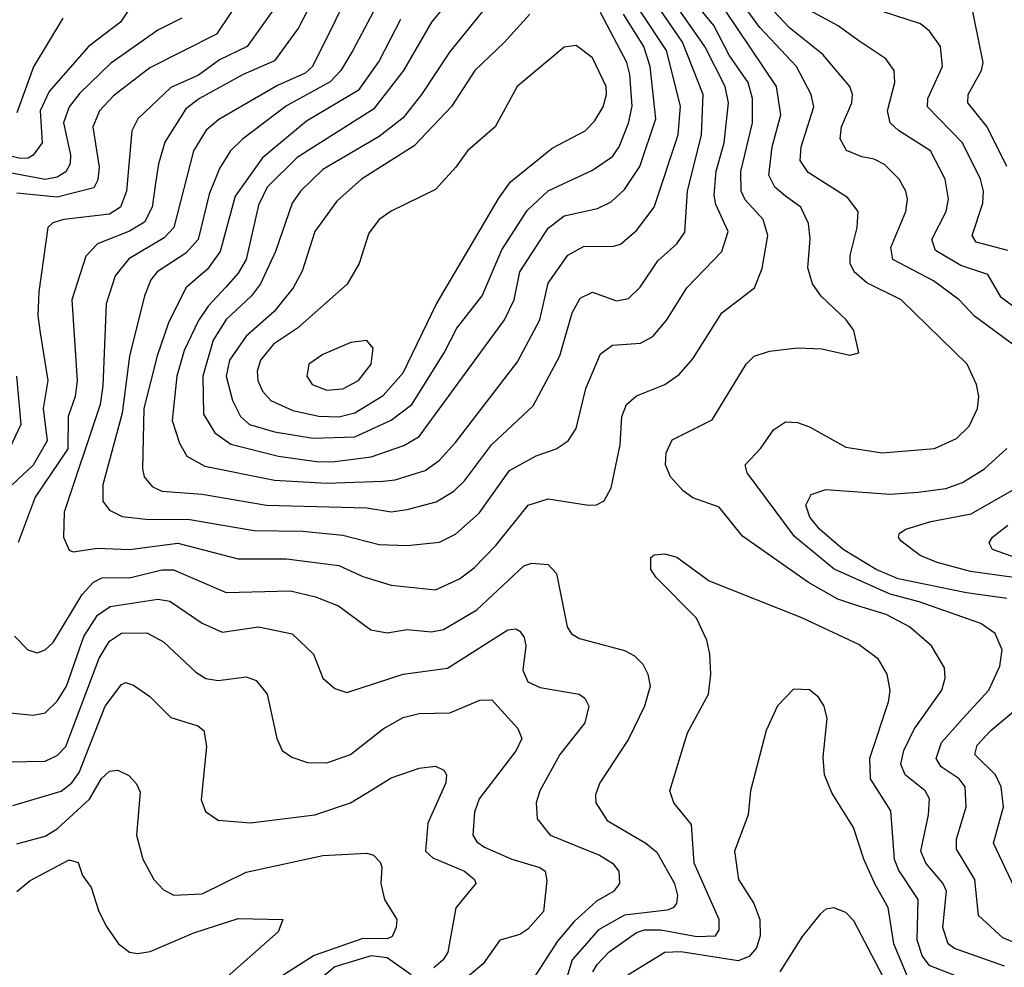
# Model space of a CAD drawing. Extents: x 1308313 to 1441400, y 959662 to 1036319.
# Tile 142 of 256: x 1333792 to 1336239, y 999746 to 1002101. Entities that reach past the tile are written whole.
import ezdxf

# ---------------------------------------------------------------- set-up
doc = ezdxf.new("R2010")
doc.units = 0

msp = doc.modelspace()

# ---------------------------------------------------------------- linework, layer by layer
at = {"layer": '0CON10XD'}
for points in [[(1334381.4, 1002215), (1334280.9, 1002065), (1334115, 1001981.2), (1334025, 1001912.4), (1333990.5, 1001875), (1333973.4, 1001835), (1333989.6, 1001735), (1333986.4, 1001703.6), (1333976.3, 1001683.7), (1333885, 1001660), (1333785, 1001670.2)], [(1334634, 1002216), (1334519.4, 1001985), (1334501.4, 1001968.6), (1334432.2, 1001937.8), (1334287, 1001853), (1334255, 1001826.3), (1334223.9, 1001775), (1334174.8, 1001585), (1334150.6, 1001559.4), (1334062.8, 1001507.2), (1334029, 1001465), (1334006.5, 1001395), (1333998.4, 1001191.6), (1333992.2, 1001145), (1333902.3, 1000877.7), (1333900.4, 1000815), (1333915, 1000782.9), (1333925, 1000778.5), (1333985, 1000787.6), (1334065, 1000784.5), (1334185, 1000800.3), (1334335, 1000761.1), (1334455, 1000761.9), (1334585, 1000745.2), (1334645, 1000717.7), (1334715, 1000696.3), (1334825, 1000684.7)], [(1334722, 1002218), (1334620.2, 1002025), (1334590, 1001975), (1334563.4, 1001946.6), (1334455, 1001887.2), (1334345.4, 1001804.6), (1334315.7, 1001775), (1334288.6, 1001731.4), (1334262.7, 1001667.3), (1334235.3, 1001554.7), (1334205, 1001521.3), (1334133.6, 1001475), (1334118.1, 1001455), (1334101.9, 1001415), (1334065.2, 1001265.2), (1334046.4, 1001123.6), (1333998.8, 1000945), (1333998.8, 1000905), (1334015, 1000882.3), (1334046.9, 1000866.9), (1334105, 1000860), (1334215, 1000859.1), (1334286.6, 1000846.6), (1334375, 1000831.8), (1334495, 1000830), (1334595, 1000820.7), (1334685, 1000797), (1334755, 1000794.8)], [(1335005, 1002200), (1334859.7, 1002020.3), (1334790.7, 1001915), (1334745, 1001857.7), (1334685, 1001810.8), (1334545, 1001728.9), (1334489.7, 1001675), (1334469.3, 1001645), (1334427.8, 1001525), (1334390.7, 1001445), (1334368.1, 1001415), (1334305, 1001356.2), (1334272.8, 1001305), (1334247.4, 1001215), (1334248.8, 1001121.2), (1334276.8, 1001075), (1334316.7, 1001046.7), (1334435, 1001017), (1334535, 1001002.7)], [(1336275, 999802.9), (1336235, 999820), (1336174.7, 999875), (1336165.7, 999965), (1336120, 1000040), (1336120, 1000065), (1336143.8, 1000145), (1336141.9, 1000195), (1336126.5, 1000215), (1336081.8, 1000245), (1336069.3, 1000265), (1336082.9, 1000305), (1336135.6, 1000364.4), (1336200.2, 1000435), (1336228, 1000495), (1336233.2, 1000535), (1336215.7, 1000575.7), (1336180.6, 1000600.6), (1336026.9, 1000655), (1335955, 1000673.3), (1335815.9, 1000735.9), (1335717.2, 1000817.2), (1335599.7, 1000975), (1335594.6, 1000995), (1335633.8, 1001036.2), (1335665, 1001082.2), (1335695, 1001101.8), (1335725, 1001100.4), (1335755, 1001089.6), (1335845, 1001038.9), (1335935, 1001025.3), (1336065, 1001035.3), (1336119.7, 1001060.3), (1336151.2, 1001091.2), (1336172, 1001135), (1336175.3, 1001165), (1336169.6, 1001195), (1336146.8, 1001245), (1335982.1, 1001405), (1335897.4, 1001447.4), (1335865.3, 1001475), (1335855.8, 1001495), (1335855.3, 1001515), (1335873.5, 1001585), (1335875.4, 1001625), (1335849.3, 1001659.3), (1335751.1, 1001721.1), (1335731.5, 1001751.5), (1335733.6, 1001785), (1335765.2, 1001885), (1335758.6, 1001915), (1335722, 1001985), (1335631.6, 1002081.6), (1335545, 1002200.4)], [(1334094.5, 1002175), (1334042.8, 1002095), (1333962.9, 1002035), (1333865, 1001923.2), (1333843.1, 1001875), (1333847.5, 1001795), (1333825.5, 1001764.5), (1333812.9, 1001757.1), (1333793.5, 1001756.5), (1333675, 1001786.2)], [(1334543.3, 1002195), (1334485, 1002081.1), (1334425, 1001998.9), (1334347.3, 1001965), (1334238.4, 1001905), (1334205, 1001879.5), (1334152.9, 1001797.1), (1334136.6, 1001743.4), (1334129, 1001689), (1334121.2, 1001635), (1334101.8, 1001598.2), (1334065, 1001576), (1333985.5, 1001544.5), (1333956.5, 1001513.5), (1333921.5, 1001405), (1333934.8, 1001205), (1333929.8, 1001165), (1333912.3, 1001115), (1333911.2, 1001035), (1333830.6, 1000915), (1333788.2, 1000801.8)], [(1334879.5, 1002175), (1334815, 1002094.7), (1334746.1, 1001975), (1334671, 1001879), (1334481.6, 1001758.4), (1334406.9, 1001685), (1334385, 1001640.6), (1334354.7, 1001505.3), (1334335, 1001471.6), (1334303.8, 1001436.2), (1334260.4, 1001389.6), (1334236.6, 1001353.4), (1334200.8, 1001279.2), (1334182.4, 1001215), (1334171, 1001105), (1334188.7, 1001048.7), (1334207, 1001017), (1334252, 1000992), (1334425, 1000957), (1334555, 1000949.3)], [(1334715, 1000878.5), (1334755, 1000884.4), (1334826.9, 1000903.1), (1334870.7, 1000929.3), (1334897.3, 1000955), (1334964.8, 1001045), (1335067.9, 1001142.1), (1335133.9, 1001266.1), (1335165, 1001372.9), (1335185, 1001409.5), (1335215, 1001423.8), (1335275, 1001402.7), (1335305, 1001408.2), (1335333.8, 1001436.2), (1335377.6, 1001502.4), (1335425, 1001544.6), (1335445, 1001573.1), (1335451.5, 1001675), (1335486, 1001815), (1335490.5, 1001915), (1335439.4, 1002045), (1335364.6, 1002154.6)], [(1334825, 1000684.7), (1334885, 1000711.4), (1334921, 1000739), (1334975.4, 1000794.6), (1335055.6, 1000895), (1335105, 1000910.3), (1335205.5, 1000894.5), (1335225, 1000895.6), (1335244.5, 1000905.5), (1335262.1, 1000937.9), (1335284.2, 1001045), (1335288.2, 1001115), (1335300, 1001145), (1335325, 1001166.8), (1335395, 1001194.7), (1335430.6, 1001219.4), (1335465, 1001258.5), (1335537, 1001373), (1335617.9, 1001435), (1335637.4, 1001482.6), (1335651, 1001565), (1335639.8, 1001605), (1335595, 1001653.6), (1335584.8, 1001675), (1335584.1, 1001724.1), (1335612.7, 1001845), (1335613.3, 1001905), (1335602.1, 1001945), (1335555, 1002013.3), (1335516.9, 1002086.9), (1335461.2, 1002155)], [(1334435.7, 1002145), (1334356.9, 1002035), (1334288.6, 1002001.4), (1334236.4, 1001963.6), (1334167.2, 1001932.8), (1334085.3, 1001855), (1334070.7, 1001825), (1334057.3, 1001675), (1334042.7, 1001635), (1334015, 1001617.8), (1333902, 1001605), (1333873.9, 1001596.1), (1333862.1, 1001585), (1333839.4, 1001425), (1333837.2, 1001365), (1333842.8, 1001322.8), (1333862.2, 1001205), (1333850.2, 1001135), (1333860, 1001055), (1333825.8, 1000994.2), (1333773.4, 1000945)], [(1334555, 1000949.3), (1334695, 1000954.8), (1334725, 1000957.8), (1334799.2, 1000980.8), (1334834.3, 1001005.7), (1334875, 1001050.9), (1335028.6, 1001251.4), (1335084.3, 1001355.7), (1335105, 1001446.4), (1335154, 1001516), (1335195, 1001538.2), (1335265, 1001538), (1335285, 1001543.2), (1335325, 1001577.3), (1335369, 1001635), (1335428.1, 1001815), (1335433.7, 1001886.3), (1335399.5, 1002025), (1335333.6, 1002123.6)], [(1334755, 1000794.8), (1334835, 1000802.5), (1334875, 1000822.5), (1334933.7, 1000875), (1335009.1, 1000980.9), (1335075, 1001017.5), (1335125.2, 1001034.8), (1335155, 1001054.5), (1335174.7, 1001085.3), (1335198.8, 1001185), (1335235, 1001270.5), (1335265, 1001292.3), (1335335, 1001297.6), (1335365, 1001313.9), (1335400, 1001355), (1335450, 1001435), (1335537.2, 1001525), (1335552.6, 1001575), (1335521.9, 1001641.9), (1335517.9, 1001665), (1335522.4, 1001725), (1335542.7, 1001795), (1335553, 1001895), (1335545.4, 1001935), (1335494.4, 1002034.4), (1335417.6, 1002145)], [(1335695, 1001663.1), (1335668.1, 1001685), (1335653.7, 1001715), (1335661.9, 1001785), (1335683, 1001865), (1335672.7, 1001935), (1335545.1, 1002125.1)], [(1336268.1, 1001288.1), (1336165, 1001364.7), (1336126.8, 1001405), (1336062.5, 1001452.5), (1335962, 1001505), (1335956.6, 1001535), (1335994.2, 1001625), (1335998.2, 1001655), (1335994, 1001675), (1335977.1, 1001705), (1335941.3, 1001741.3), (1335915, 1001754.8), (1335885, 1001760.2), (1335846.2, 1001776.2), (1335831.2, 1001805), (1335834.3, 1001835), (1335860, 1001895), (1335861.8, 1001915), (1335854.7, 1001935), (1335787.5, 1002015), (1335705, 1002081), (1335665, 1002123.2)], [(1336275, 1001378.8), (1336231.1, 1001411.1), (1336198.2, 1001468.2), (1336130.7, 1001490.7), (1336067.9, 1001527.9), (1336058.6, 1001555), (1336093.9, 1001625), (1336100.2, 1001655), (1336091.7, 1001705), (1336055.4, 1001775.4), (1335975.8, 1001825.8), (1335955.2, 1001845.2), (1335948.1, 1001875), (1335966.8, 1001945), (1335965.2, 1001975.2), (1335944.3, 1002004.3), (1335875, 1002050.6), (1335825.7, 1002085.7), (1335745, 1002129.6)], [(1336247.9, 1001527.9), (1336168.8, 1001548.8), (1336158.9, 1001565), (1336185.6, 1001645), (1336186.9, 1001675), (1336179.8, 1001705), (1336135.1, 1001795.1), (1336047.5, 1001885), (1336048.4, 1001905), (1336085.3, 1001985), (1336080.3, 1002035), (1336053.1, 1002073.1), (1336030.7, 1002090.7), (1335905, 1002131.9)], [(1336245, 1001736.2), (1336196.5, 1001835), (1336147.9, 1001895), (1336148.9, 1001915), (1336181.7, 1001975), (1336186.6, 1001995), (1336155.2, 1002145.2)], [(1334195, 1002104.8), (1334135, 1002075.2), (1334017.4, 1001992.6), (1333941.2, 1001918.8), (1333914.9, 1001885.1), (1333900.6, 1001845), (1333918.5, 1001765), (1333917.1, 1001742.9), (1333906.8, 1001723.2), (1333885, 1001710.3), (1333855, 1001704), (1333745.1, 1001724.9)], [(1333898.9, 1002105), (1333826, 1001984), (1333785, 1001870)], [(1334738, 1002102), (1334685, 1001998.8), (1334632.7, 1001925), (1334505, 1001849.1), (1334395, 1001758.3), (1334327.5, 1001662.5), (1334290.4, 1001525), (1334258.5, 1001481.5), (1334204.8, 1001435), (1334161.8, 1001348.2), (1334133.9, 1001266.1), (1334100.7, 1001135), (1334096.8, 1000985), (1334100.9, 1000965), (1334121, 1000941), (1334145, 1000929.8), (1334245, 1000922.5), (1334404.9, 1000894.9), (1334655, 1000888.3), (1334715, 1000878.5)], [(1335059.6, 1002115), (1334995.8, 1002044.2), (1334922.7, 1001975), (1334864.8, 1001885.2), (1334772.1, 1001787.9), (1334641.2, 1001705), (1334579.9, 1001650.1), (1334525.2, 1001575), (1334493.8, 1001476.2), (1334471.6, 1001435), (1334424.2, 1001375.8), (1334354.4, 1001315), (1334313, 1001255), (1334305.2, 1001215), (1334320.4, 1001155), (1334340.5, 1001115), (1334363.4, 1001095), (1334425, 1001076.7), (1334521.5, 1001061.5)], [(1334521.5, 1001061.5), (1334625, 1001064.9), (1334715, 1001106), (1334766.5, 1001145), (1334846.6, 1001273.4), (1334878, 1001335), (1334941.6, 1001415), (1334990.4, 1001529.6), (1335053.1, 1001626.9), (1335105, 1001676.1), (1335215, 1001727.4), (1335265, 1001761.2), (1335281.6, 1001785), (1335305, 1001843.8), (1335313.8, 1001886.2), (1335308.4, 1001965), (1335300.6, 1001995), (1335235, 1002118.8)], [(1334535, 1001002.7), (1334575, 1001003.7), (1334665, 1001015.2), (1334746.8, 1001043.2), (1334785, 1001065.2), (1334997, 1001355), (1335021, 1001405), (1335034.4, 1001475), (1335105, 1001583.5), (1335145, 1001613.5), (1335227.6, 1001632.4), (1335261.5, 1001648.5), (1335295, 1001679.6), (1335333.4, 1001736.6), (1335373, 1001855), (1335358.9, 1001985), (1335342.7, 1002035), (1335292.5, 1002115)], [(1334585, 1001114.3), (1334625, 1001124.5), (1334695, 1001167), (1334745, 1001224.1), (1334826.5, 1001393.5), (1334982.4, 1001657.6), (1335011.9, 1001698.1), (1335115, 1001781.8), (1335196.9, 1001825), (1335220.7, 1001849.3), (1335241.5, 1001885), (1335250.3, 1001915), (1335249.3, 1001935), (1335215, 1002006.4), (1335175, 1002036.9), (1335145, 1002033.1), (1335028.1, 1001935), (1334973.3, 1001835), (1334904.7, 1001775.3), (1334875.6, 1001735), (1334825, 1001679.4), (1334715, 1001625.6), (1334685, 1001604.4), (1334659.4, 1001570.6), (1334635.4, 1001495), (1334605.6, 1001444.4), (1334482.4, 1001335), (1334422.7, 1001295), (1334390.2, 1001255), (1334382, 1001228), (1334383.4, 1001205), (1334395, 1001178.5), (1334416.1, 1001155), (1334470.3, 1001130.3), (1334535, 1001115.8), (1334585, 1001114.3)], [(1336239.1, 999749.1), (1336115, 999792.8), (1336098.9, 999805), (1336086.3, 999845), (1336095.4, 999935.4), (1336085.6, 999955.6), (1336043.5, 1000005), (1336031.2, 1000035), (1336050.6, 1000125), (1336052.7, 1000165), (1336042.4, 1000185), (1335992.1, 1000225), (1335981.3, 1000251.3), (1335989.4, 1000285), (1336015, 1000338.5), (1336083.4, 1000435), (1336092, 1000465), (1336090.5, 1000490.5), (1336057.9, 1000545), (1336002.8, 1000592.8), (1335945, 1000623.3), (1335875, 1000644.5), (1335825, 1000661.1), (1335752.3, 1000702.3), (1335588.1, 1000818.1), (1335530.1, 1000890.1), (1335465, 1000912.7), (1335440.3, 1000930.3), (1335409.1, 1000965), (1335397.1, 1000995), (1335398.8, 1001025), (1335413, 1001057), (1335513.1, 1001106.9), (1335597.5, 1001245), (1335617.5, 1001265), (1335655, 1001277.5), (1335725, 1001285.5), (1335785, 1001283.1), (1335855, 1001267.5), (1335877, 1001273), (1335865, 1001328.8), (1335845.7, 1001355), (1335783.9, 1001413.9), (1335762.4, 1001445), (1335750.5, 1001485), (1335756.5, 1001556.5), (1335752.2, 1001595), (1335732.7, 1001635), (1335695, 1001663.1)], [(1334555, 1001180.9), (1334595, 1001184.3), (1334633.8, 1001205), (1334665.3, 1001245), (1334670.6, 1001285), (1334655, 1001304.2), (1334615, 1001299.1), (1334545, 1001269.2), (1334510.5, 1001245), (1334505.5, 1001215), (1334518.5, 1001195), (1334555, 1001180.9)], [(1333784, 1001215), (1333794.8, 1001095), (1333761.6, 1001025)], [(1336245, 1000663.2), (1336145, 1000676.6), (1335975, 1000711.5), (1335920, 1000735), (1335838.3, 1000785), (1335779.6, 1000835), (1335755.6, 1000865), (1335745.9, 1000895), (1335758.4, 1000921.6), (1335795, 1000933.5), (1335955, 1000922.5), (1336025, 1000927), (1336093.5, 1000936.5), (1336135, 1000951.1), (1336189.6, 1000985), (1336245, 1001035.4)], [(1336262.8, 1000715), (1336155, 1000729.8), (1336072.1, 1000752.1), (1336029.4, 1000769.4), (1335982.5, 1000805), (1335975.8, 1000815), (1335978.6, 1000825), (1335994.2, 1000835), (1336055.9, 1000854.1), (1336156.3, 1000873.7), (1336264.6, 1000935.4)], [(1336287.5, 1000757.5), (1336209.4, 1000785), (1336201.3, 1000801.3), (1336209.5, 1000815), (1336247.3, 1000845)], [(1335216, 999735), (1335226.6, 999753.4), (1335256.8, 999785), (1335325, 999832.7), (1335345, 999839.8), (1335385, 999839.9), (1335475, 999823), (1335520.9, 999825), (1335530.5, 999839.5), (1335530, 999865), (1335468.3, 1000005), (1335461.3, 1000101.3), (1335417.5, 1000155), (1335407.5, 1000185), (1335451.2, 1000328.8), (1335503.8, 1000425), (1335509.6, 1000475), (1335507.3, 1000525), (1335499.8, 1000559.8), (1335473.7, 1000613.7), (1335373.3, 1000715), (1335360, 1000735), (1335360, 1000765), (1335368.3, 1000771.7), (1335395, 1000773.8), (1335425, 1000766), (1335505, 1000707.1), (1335735, 1000616.1), (1335878.4, 1000548.4), (1335923.6, 1000515), (1335946.9, 1000475), (1335954.6, 1000434.6), (1335950.3, 1000405), (1335903.9, 1000265), (1335905.2, 1000215.2), (1335955.8, 1000135), (1335964.8, 1000015), (1335976.6, 999986.6), (1336024.1, 999915), (1336021.7, 999815), (1336035, 999773.9), (1336051.5, 999751.5), (1336175, 999703.6)], [(1333779.2, 1000569.2), (1333812.5, 1000535), (1333835, 1000527.8), (1333855, 1000535.5), (1333875, 1000553.3), (1333947.4, 1000672.6), (1333975, 1000703.3), (1333995.8, 1000714.2), (1334035, 1000715.5), (1334065, 1000714.5), (1334145, 1000734.2), (1334174.5, 1000734.5), (1334305, 1000677.8), (1334465, 1000681.7), (1334527, 1000667), (1334584.4, 1000644.4), (1334664.7, 1000584.7), (1334705, 1000577.2), (1334755, 1000585.8), (1334815, 1000580.5), (1334845, 1000586.2), (1334927.8, 1000635), (1335045, 1000744.1), (1335065, 1000751.1), (1335105, 1000747.3), (1335125.9, 1000725), (1335152.6, 1000592.6), (1335162.9, 1000575), (1335183.2, 1000563.2), (1335295, 1000533.8), (1335320.1, 1000520.1), (1335340.1, 1000500.1), (1335352.9, 1000475), (1335358.5, 1000445), (1335345, 1000395.7), (1335305, 1000313.1), (1335233.8, 1000205), (1335223.1, 1000175), (1335223.8, 1000155), (1335251.5, 1000111.5), (1335347.9, 1000055), (1335375, 1000032.3), (1335419.2, 999955), (1335426.3, 999925), (1335423.9, 999905), (1335416, 999894), (1335401.2, 999888.8), (1335295, 999876), (1335230.2, 999839.8), (1335165.2, 999765), (1335135, 999666.1)], [(1333759.5, 1000379.5), (1333825, 1000372.8), (1333855, 1000378.9), (1333885, 1000407.5), (1333908.4, 1000445), (1333951.7, 1000568.3), (1333985, 1000621.6), (1334016.9, 1000643.1), (1334135, 1000661.6), (1334165, 1000656.1), (1334245, 1000601.4), (1334295, 1000579.4), (1334385, 1000592.9), (1334469.2, 1000575), (1334521.8, 1000525), (1334545.6, 1000465), (1334575, 1000439.5), (1334605, 1000429.1), (1334745, 1000475.3), (1334855, 1000489.5), (1335005, 1000585.4), (1335025, 1000587.3), (1335035, 1000581.9), (1335045.7, 1000565.7), (1335049.7, 1000545), (1335041.9, 1000485), (1335055, 1000456.2), (1335085, 1000441.8), (1335182, 1000425), (1335196.7, 1000415), (1335206.1, 1000395), (1335196.3, 1000353.7), (1335134.2, 1000275), (1335084.7, 1000185), (1335075.4, 1000155), (1335077.9, 1000115), (1335110, 1000075), (1335232.9, 1000025), (1335265.4, 1000005), (1335280.8, 999985), (1335282.7, 999955), (1335267.5, 999935), (1335225, 999911.1), (1335170.1, 999859.9), (1335128.6, 999811.4), (1335069.9, 999720.1)], [(1333715, 1000256), (1333855, 1000258.8), (1333885, 1000273.2), (1333906.3, 1000295), (1333989.1, 1000515), (1334015, 1000556.8), (1334045, 1000577), (1334107.5, 1000577.5), (1334149.1, 1000555), (1334229.7, 1000479.7), (1334254.3, 1000464.3), (1334285, 1000459.5), (1334355, 1000468.4), (1334379.4, 1000459.4), (1334406.8, 1000425), (1334431.1, 1000315), (1334444.2, 1000285), (1334468.3, 1000268.3), (1334507.5, 1000255), (1334555, 1000254.6), (1334614.3, 1000275), (1334695, 1000339.3), (1334745, 1000366.9), (1334785, 1000376.9), (1334861.2, 1000378.8), (1334935, 1000410), (1334965, 1000410.9), (1335030.1, 1000340.1), (1335040, 1000315), (1335025.3, 1000285), (1334934.1, 1000165), (1334922, 1000132), (1334918.2, 1000075), (1334928, 1000058), (1334946.9, 1000045), (1335015, 1000015.2), (1335084.3, 999994.3), (1335097.8, 999985), (1335102.2, 999962.2), (1335093.3, 999885), (1335055, 999840.9), (1335035, 999827.8), (1334985, 999813.6), (1334943.6, 999755), (1334907.9, 999725)], [(1336295, 999880), (1336211.6, 1000055), (1336237, 1000145), (1336231.3, 1000195), (1336216.6, 1000225), (1336165.2, 1000275), (1336171.7, 1000298.3), (1336205.1, 1000334.9), (1336384.4, 1000485)], [(1333775, 1000148.9), (1333895, 1000184), (1333921.3, 1000205), (1333939.7, 1000230.3), (1334004.1, 1000395), (1334045, 1000449.5), (1334055, 1000454.5), (1334075, 1000447.5), (1334115, 1000419.5), (1334167.6, 1000367.6), (1334235, 1000346.4), (1334249.4, 1000335), (1334256.3, 1000296.3), (1334242.8, 1000162.8), (1334253.8, 1000133.8), (1334285, 1000111.9), (1334365.4, 1000105.4), (1334525, 1000125.3), (1334614.4, 1000155), (1334675, 1000192.4), (1334715, 1000217.2), (1334785, 1000241.2), (1334825, 1000246.2), (1334846.2, 1000236.2), (1334852.2, 1000225), (1334851.2, 1000205), (1334806.5, 1000105), (1334800.3, 1000035), (1334818.6, 1000018.6), (1334897.3, 999985), (1334921.9, 999965), (1334925.7, 999955), (1334875.9, 999894.1), (1334856, 999784), (1334844.7, 999765), (1334821.3, 999745)], [(1335999.5, 999719.5), (1335964, 999805), (1335949.8, 999895), (1335917.5, 999952.5), (1335889.3, 1000015), (1335863.9, 1000093.9), (1335810.1, 1000180.1), (1335792.1, 1000225), (1335788.3, 1000268.3), (1335798.9, 1000365), (1335791.4, 1000395), (1335777.4, 1000417.4), (1335755, 1000435.8), (1335715, 1000438), (1335675, 1000396.2), (1335647.1, 1000335), (1335608.1, 1000185), (1335602.1, 1000125), (1335568.2, 1000035), (1335577.8, 999965), (1335616.7, 999905), (1335631.2, 999865), (1335631.8, 999825), (1335622.6, 999795), (1335605, 999773.6), (1335577.2, 999762.8), (1335434.9, 999785.1), (1335395, 999783.5), (1335303.4, 999726.6)], [(1333785, 1000053), (1333855, 1000072.7), (1333885, 1000090.9), (1333965, 1000164.4), (1333995, 1000215.9), (1334015, 1000234), (1334036, 1000236), (1334063.1, 1000223.1), (1334082.6, 1000202.6), (1334091.5, 1000181.5), (1334082.5, 1000075), (1334097.7, 1000015), (1334125, 999964.3), (1334149.2, 999939.2), (1334175, 999925.5), (1334245, 999928.7), (1334355, 999983.2), (1334545, 1000024.6), (1334655, 1000030), (1334671.2, 1000025), (1334687.4, 1000007.4), (1334691.9, 999995), (1334689.4, 999955), (1334698.6, 999915), (1334728.8, 999865), (1334727.9, 999845), (1334717.3, 999822.7), (1334705, 999817.3), (1334645, 999817.9), (1334524, 999776), (1334380.3, 999685)], [(1333785, 999934.5), (1333818, 999962), (1333915, 1000013.6), (1333937.2, 1000007.2), (1333948.4, 999975), (1333969.6, 999945), (1333988.5, 999885), (1334007.7, 999847.7), (1334037.5, 999805), (1334065, 999783.9), (1334085, 999780.6), (1334116, 999786), (1334225, 999832), (1334335, 999867.6), (1334445.6, 999865), (1334434.4, 999835), (1334307.6, 999722.4)], [(1335947.1, 999705), (1335865, 999862.2), (1335845, 999882.5), (1335815, 999894.4), (1335795, 999890.8), (1335781.1, 999878.9), (1335736.8, 999823.2), (1335680.8, 999735)], [(1334765, 999727.4), (1334705, 999770), (1334665, 999775.3), (1334575, 999747.6), (1334536, 999715)]]:
    msp.add_lwpolyline(points, dxfattribs=at)

doc.saveas('drawing.dxf')
